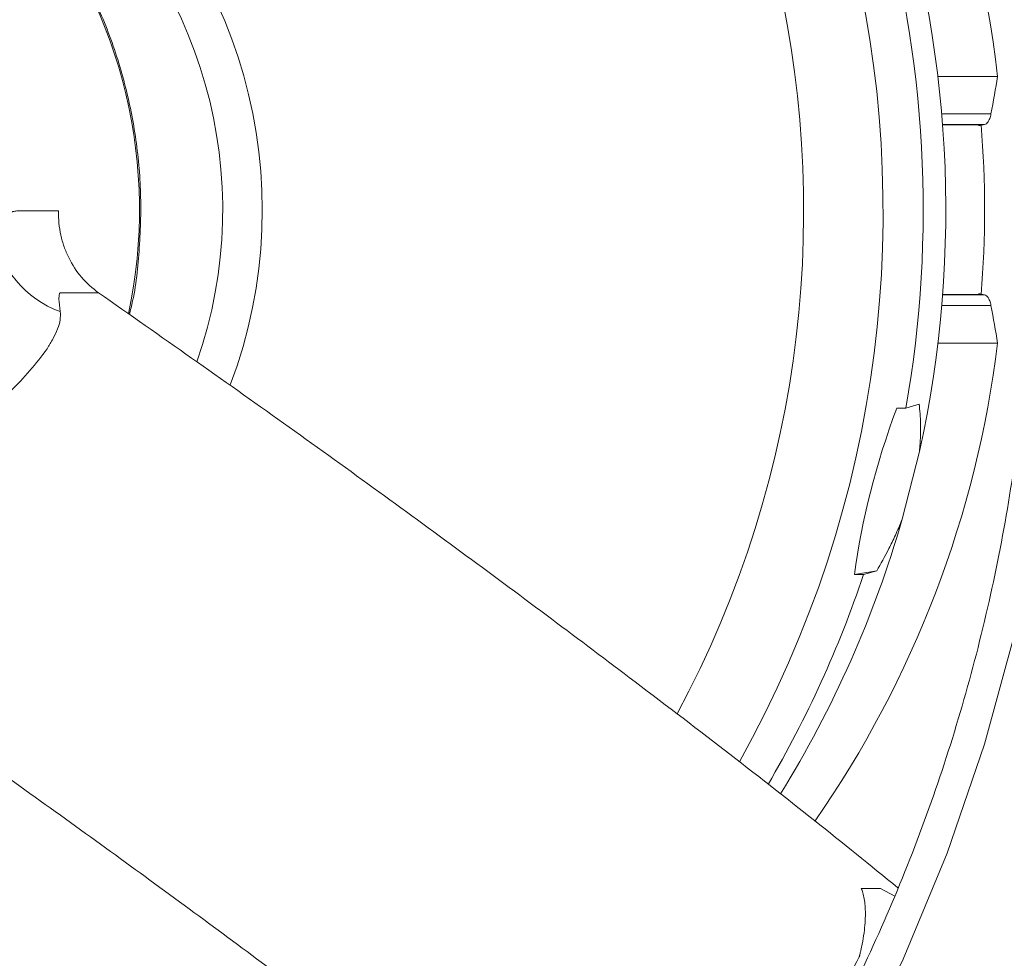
# Model space of a CAD drawing. Header units: millimetres. Extents: x 34 to 358, y 48 to 248.
# Tile 5 of 14: x 160 to 206, y 113 to 157. Entities that reach past the tile are written whole.
import ezdxf

# ---------------------------------------------------------------- set-up
doc = ezdxf.new("R2010")
doc.units = ezdxf.units.MM

msp = doc.modelspace()

# ---------------------------------------------------------------- linework, layer by layer
at = {"color": 7, "linetype": 'Continuous', "lineweight": 15}
for p, q in [((205.928, 154.301), (203.152, 154.301)), ((205.321, 152.064), (203.371, 152.064)), ((203.372, 152.049), (205.159, 152.049)), ((205.036, 152.022), (205.124, 152.022)), ((205.124, 152.022), (205.321, 152.064)), ((164.167, 144.249), (162.383, 144.249)), ((203.371, 144.152), (205.321, 144.152)), ((205.159, 144.167), (203.372, 144.167)), ((205.124, 144.194), (205.036, 144.194)), ((205.321, 144.152), (205.124, 144.194)), ((203.152, 141.915), (205.928, 141.915)), ((201.668, 138.894), (202.282, 139.068)), ((201.241, 138.894), (201.668, 138.894)), ((202.294, 136.873), (201.493, 133.726)), ((199.272, 131.158), (200.314, 131.332)), ((200.314, 131.332), (199.699, 131.158)), ((199.699, 131.158), (199.272, 131.158)), ((200.489, 116.579), (201.146, 116.222))]:
    msp.add_line(p, q, dxfattribs=at)
at = {"color": 8, "linetype": 'Continuous', "lineweight": 15}
for p, q in [((203.331, 152.56), (205.619, 152.56)), ((205.619, 143.656), (203.331, 143.656))]:
    msp.add_line(p, q, dxfattribs=at)
at = {"color": 7, "linetype": 'Continuous', "lineweight": 15, "flags": 128}
msp.add_lwpolyline([(208.141, 160.4), (208.75, 155.072), (209.021, 149.713), (208.952, 144.348), (208.545, 138.998), (207.801, 133.688), (206.723, 128.439), (205.316, 123.275), (203.586, 118.217), (201.539, 113.287), (199.186, 108.506), (196.536, 103.894), (193.6, 99.472), (190.391, 95.259), (186.922, 91.271), (183.209, 87.527), (179.268, 84.043), (175.115, 80.832), (170.768, 77.91), (166.245, 75.288), (161.567, 72.979), (156.753, 70.991)], dxfattribs=at)
at = {"color": 7, "linetype": 'Continuous', "lineweight": 15}
for centre, radius, start, end in [((158.046, 148.763), 48.202, 6.597, 66.8308), ((148.499, 148.108), 21.431, 340.7537, 50.829), ((151.544, 148.106), 51.978, 347.5197, 18.7385), ((149.229, 148.106), 53.242, 350.0365, 16.2218), ((157.377, 148.108), 47.944, 355.2847, 4.7153), ((164.002, 147.841), 4.754, 188.9424, 250.0313), ((156.83, 147.956), 49.469, 325.1886, 352.9851), ((152.352, 147.861), 51.133, 328.2695, 343.9514), ((150.108, 147.837), 52.321, 329.6633, 341.4111)]:
    msp.add_arc(centre, radius, start, end, dxfattribs=at)
at = {"color": 8, "linetype": 'Continuous', "lineweight": 15}
for centre, radius, start, end in [((148.13, 148.06), 52.471, 330.7925, 57.2241), ((147.454, 148.06), 49.458, 331.7897, 56.1004), ((148.789, 148.097), 22.976, 339.2969, 52.1689), ((143.007, 148.118), 23.057, 347.8734, 39.0633)]:
    msp.add_arc(centre, radius, start, end, dxfattribs=at)
at = {"color": 7, "linetype": 'Continuous', "lineweight": 15}
msp.add_ellipse((278.734, 148.108), major_axis=(78.094, 29.928), ratio=0.536678, start_param=2.701361, end_param=2.856857, dxfattribs=at)
for points, knots in [([(178.642, 210.495), (179.685, 209.613), (181.98, 207.671), (185.288, 204.381), (188.594, 200.7), (191.665, 196.805), (194.496, 192.72), (197.072, 188.458), (199.386, 184.037), (201.427, 179.474), (203.187, 174.788), (204.66, 169.996), (205.84, 165.118), (206.722, 160.174), (207.302, 155.181), (207.579, 150.161), (207.551, 145.133), (207.218, 140.116), (206.582, 135.132), (205.646, 130.198), (204.412, 125.335), (202.886, 120.562), (201.074, 115.898), (198.983, 111.361), (196.621, 106.968), (193.998, 102.738), (191.123, 98.687), (188.011, 94.83), (184.664, 91.19), (181.389, 88.002), (179.145, 86.145), (178.164, 85.333)], [0, 0, 0, 0, 0.029109, 0.06408, 0.099048, 0.134013, 0.168976, 0.203935, 0.238893, 0.273848, 0.308801, 0.343752, 0.378702, 0.41365, 0.448597, 0.483543, 0.518489, 0.553435, 0.58838, 0.623326, 0.658272, 0.693218, 0.728166, 0.763115, 0.798066, 0.833018, 0.867973, 0.90293, 0.937889, 0.972851, 1, 1, 1, 1]), ([(165.593, 143.243), (165.62, 143.343), (165.876, 144.3), (166.078, 146.184), (166.169, 148.852), (165.924, 151.518), (165.382, 154.133), (164.544, 156.667), (163.412, 159.073), (162.193, 161.106), (161.254, 162.241), (160.876, 162.698)], [0, 0, 0, 0, 0.014942, 0.143261, 0.271613, 0.399986, 0.528367, 0.656741, 0.785096, 0.913419, 1, 1, 1, 1]), ([(205.619, 152.56), (205.602, 152.468), (205.581, 152.397), (205.536, 152.279), (205.511, 152.231), (205.434, 152.116), (205.379, 152.076), (205.321, 152.064)], [0, 0, 0, 0, 0.25, 0.25, 0.5, 0.5, 1, 1, 1, 1]), ([(159.306, 147.102), (159.428, 147.311), (159.551, 147.49), (159.795, 147.775), (159.917, 147.883), (160.103, 147.989), (160.165, 148.015), (160.29, 148.047), (160.353, 148.051), (160.542, 148.051), (161.17, 148.051), (161.797, 148.051), (162.3, 148.051)], [0, 0, 0, 0, 0.125, 0.125, 0.25, 0.25, 0.3125, 0.3125, 0.375, 0.375, 0.5, 1, 1, 1, 1]), ([(162.3, 148.051), (162.292, 147.669), (162.329, 147.295), (162.451, 146.744), (162.503, 146.563), (162.625, 146.213), (162.697, 146.044), (162.94, 145.551), (163.144, 145.241), (163.609, 144.695), (163.874, 144.453), (164.167, 144.249)], [0, 0, 0, 0, 0.25, 0.25, 0.375, 0.375, 0.5, 0.5, 0.75, 0.75, 1, 1, 1, 1]), ([(162.383, 144.249), (162.36, 144.232), (162.344, 144.195), (162.326, 144.093), (162.323, 144.028), (162.328, 143.798), (162.349, 143.598), (162.378, 143.373)], [0, 0, 0, 0, 0.25, 0.25, 0.5, 0.5, 1, 1, 1, 1]), ([(164.167, 144.249), (167.053, 142.224), (172.836, 138.167), (181.066, 132.194), (189.333, 126.019), (196.148, 120.784), (200.02, 117.645), (201.296, 116.61)], [0, 0, 0, 0, 0.209678, 0.420103, 0.630683, 0.878236, 1, 1, 1, 1]), ([(205.321, 144.152), (205.379, 144.14), (205.434, 144.1), (205.511, 143.986), (205.536, 143.939), (205.581, 143.819), (205.602, 143.748), (205.619, 143.656)], [0, 0, 0, 0, 0.5, 0.5, 0.75, 0.75, 1, 1, 1, 1]), ([(162.378, 143.373), (162.395, 143.247), (162.394, 143.119), (162.355, 142.852), (162.316, 142.712), (162.204, 142.421), (162.131, 142.272), (162.006, 142.042), (161.961, 141.964), (161.891, 141.845), (161.855, 141.785), (161.818, 141.723), (161.794, 141.682), (161.783, 141.661), (161.769, 141.641)], [0, 0, 0, 0, 0.25, 0.25, 0.5, 0.5, 0.75, 0.75, 0.875, 0.875, 0.9375, 0.96875, 0.96875, 1, 1, 1, 1]), ([(202.282, 139.068), (202.315, 138.791), (202.34, 138.49), (202.351, 137.965), (202.351, 137.777), (202.336, 137.36), (202.321, 137.133), (202.294, 136.873)], [0, 0, 0, 0, 0.5, 0.5, 0.75, 0.75, 1, 1, 1, 1]), ([(201.493, 133.726), (201.383, 133.448), (201.278, 133.208), (201.075, 132.763), (200.976, 132.56), (200.685, 131.984), (200.497, 131.646), (200.314, 131.332)], [0, 0, 0, 0, 0.25, 0.25, 0.5, 0.5, 1, 1, 1, 1]), ([(151.831, 127.447), (154.426, 125.628), (159.624, 121.983), (167.06, 116.609), (174.198, 111.326), (180.928, 106.193), (185.993, 102.244), (188.652, 100.078), (189.356, 99.505)], [0, 0, 0, 0, 0.186132, 0.372921, 0.559943, 0.746772, 0.932983, 1, 1, 1, 1]), ([(199.502, 113.4), (199.505, 113.406), (199.505, 113.413), (199.508, 113.425), (199.513, 113.445), (199.525, 113.489), (199.534, 113.527), (199.552, 113.602), (199.564, 113.651), (199.597, 113.798), (199.618, 113.892), (199.672, 114.169), (199.7, 114.342), (199.767, 114.839), (199.785, 115.138), (199.783, 115.668), (199.763, 115.9), (199.713, 116.198), (199.694, 116.288), (199.648, 116.449), (199.623, 116.519), (199.594, 116.579)], [0, 0, 0, 0, 0.003906, 0.003906, 0.007812, 0.015625, 0.03125, 0.03125, 0.0625, 0.0625, 0.125, 0.125, 0.25, 0.25, 0.5, 0.5, 0.75, 0.75, 0.875, 0.875, 1, 1, 1, 1]), ([(199.594, 116.579), (199.594, 116.579), (199.594, 116.579), (199.594, 116.579), (199.782, 116.579), (199.969, 116.579), (200.156, 116.579), (200.267, 116.579), (200.378, 116.579), (200.489, 116.579)], [-0.000000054, -0.000000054, -0.000000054, -0.000000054, 0, 0, 0, 0.002168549, 0.002168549, 0.002168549, 0.003457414, 0.003457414, 0.003457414, 0.003457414]), ([(191.169, 99.925), (191.172, 99.927), (191.174, 99.931), (191.178, 99.938), (191.186, 99.947), (191.202, 99.97), (191.236, 100.015), (191.304, 100.106), (191.441, 100.29), (191.561, 100.453), (191.803, 100.783), (191.968, 101.012), (192.471, 101.714), (192.816, 102.208), (193.35, 102.991), (193.531, 103.26), (193.898, 103.812), (194.085, 104.097), (194.645, 104.959), (195.018, 105.547), (195.575, 106.449), (195.761, 106.752), (196.132, 107.366), (196.318, 107.678), (196.871, 108.615), (197.229, 109.236), (197.752, 110.163), (197.924, 110.47), (198.259, 111.076), (198.422, 111.375), (198.902, 112.261), (199.208, 112.838), (199.502, 113.4)], [0, 0, 0, 0, 0.000977, 0.000977, 0.001953, 0.003906, 0.007812, 0.015625, 0.03125, 0.0625, 0.0625, 0.125, 0.125, 0.25, 0.25, 0.3125, 0.3125, 0.375, 0.375, 0.5, 0.5, 0.5625, 0.5625, 0.625, 0.625, 0.75, 0.75, 0.8125, 0.8125, 0.875, 0.875, 1, 1, 1, 1])]:
    msp.add_open_spline(points, degree=3, knots=knots, dxfattribs=at)
for points in [[(205.619, 152.56), (205.729, 153.149), (205.832, 153.729), (205.928, 154.301)], [(205.928, 141.915), (205.832, 142.487), (205.729, 143.067), (205.619, 143.656)], [(161.769, 141.641), (161.276, 140.958), (160.696, 140.305), (160.07, 139.661)]]:
    msp.add_open_spline(points, degree=3, dxfattribs=at)

doc.saveas('drawing.dxf')
